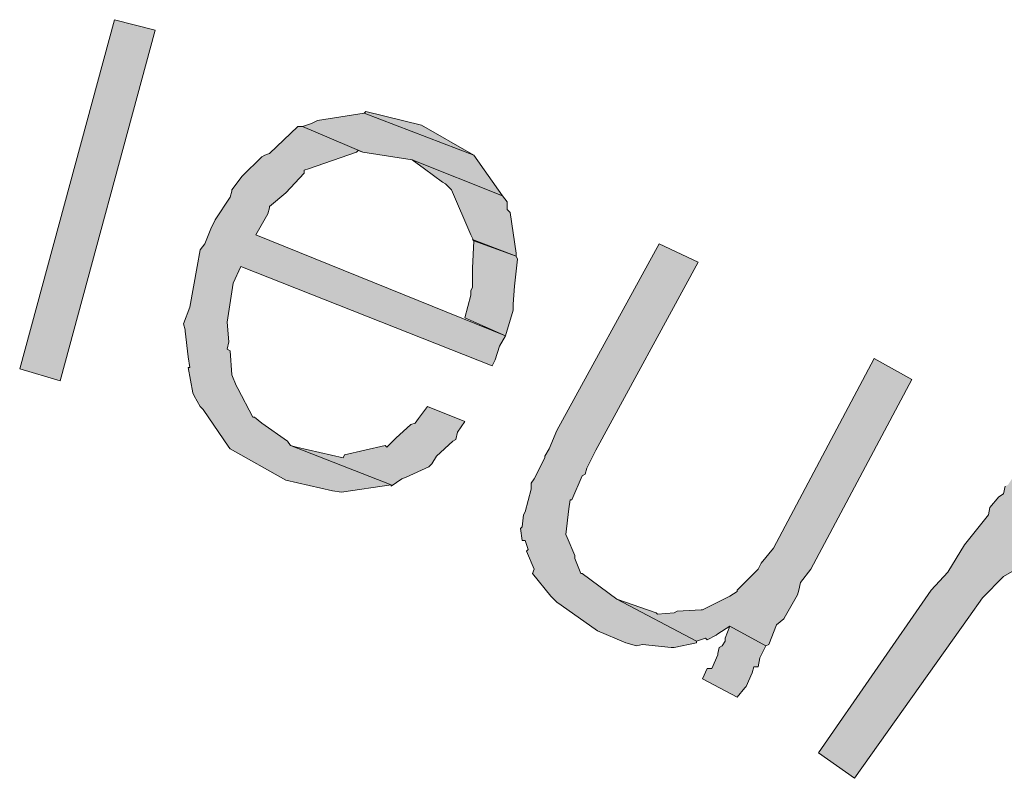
# Model space of a CAD drawing. Header units: millimetres. Extents: x -17 to 226, y -19 to 65.
# Tile 33 of 62: x 75.919 to 76.574, y -10.963 to -10.459. Entities that reach past the tile are written whole.
import ezdxf

# ---------------------------------------------------------------- set-up
doc = ezdxf.new("R2010")
doc.units = ezdxf.units.MM
doc.layers.add('STEMPEL', color=7, linetype='Continuous')

# ---------------------------------------------------------------- blocks, each defined once
blk = doc.blocks.new('241')
at = {"layer": 'STEMPEL'}
for points in [[(-24.031, 6.668), (-24.094, 6.436), (-24.067, 6.428), (-24.004, 6.661)], [(-24.031, 6.668), (-24.094, 6.436), (-24.067, 6.428), (-24.004, 6.661)], [(-23.9, 6.599), (-23.906, 6.597), (-23.866, 6.58), (-23.846, 6.577), (-23.833, 6.575), (-23.773, 6.551), (-23.792, 6.578), (-23.865, 6.606), (-23.896, 6.601)], [(-23.9, 6.599), (-23.906, 6.597), (-23.866, 6.58), (-23.846, 6.577), (-23.833, 6.575), (-23.773, 6.551), (-23.792, 6.578), (-23.865, 6.606), (-23.896, 6.601)], [(-23.864, 6.607), (-23.865, 6.606), (-23.792, 6.578), (-23.827, 6.598)], [(-23.864, 6.607), (-23.865, 6.606), (-23.792, 6.578), (-23.827, 6.598)], [(-23.954, 6.383), (-23.917, 6.362), (-23.886, 6.355), (-23.88, 6.354), (-23.847, 6.359), (-23.914, 6.385), (-23.916, 6.388), (-23.933, 6.4), (-23.938, 6.404), (-23.939, 6.404), (-23.949, 6.423), (-23.95, 6.425), (-23.953, 6.432), (-23.954, 6.448), (-23.956, 6.449), (-23.955, 6.454), (-23.956, 6.467), (-23.952, 6.493), (-23.947, 6.504), (-23.78, 6.438), (-23.778, 6.442), (-23.775, 6.451), (-23.771, 6.458), (-23.937, 6.525), (-23.929, 6.539), (-23.928, 6.543), (-23.928, 6.544), (-23.917, 6.553), (-23.905, 6.566), (-23.905, 6.568), (-23.902, 6.569), (-23.87, 6.58), (-23.869, 6.581), (-23.866, 6.58), (-23.906, 6.597), (-23.908, 6.597), (-23.909, 6.597), (-23.928, 6.579), (-23.931, 6.578), (-23.933, 6.577), (-23.946, 6.564), (-23.953, 6.555), (-23.953, 6.554), (-23.954, 6.55), (-23.964, 6.535), (-23.967, 6.529), (-23.971, 6.519), (-23.974, 6.515), (-23.976, 6.504), (-23.981, 6.477), (-23.985, 6.466), (-23.984, 6.462), (-23.984, 6.461), (-23.982, 6.444), (-23.981, 6.437), (-23.982, 6.437), (-23.979, 6.42), (-23.978, 6.418), (-23.974, 6.411), (-23.972, 6.409), (-23.955, 6.384)], [(-23.954, 6.383), (-23.917, 6.362), (-23.886, 6.355), (-23.88, 6.354), (-23.847, 6.359), (-23.914, 6.385), (-23.916, 6.388), (-23.933, 6.4), (-23.938, 6.404), (-23.939, 6.404), (-23.949, 6.423), (-23.95, 6.425), (-23.953, 6.432), (-23.954, 6.448), (-23.956, 6.449), (-23.955, 6.454), (-23.956, 6.467), (-23.952, 6.493), (-23.947, 6.504), (-23.78, 6.438), (-23.778, 6.442), (-23.775, 6.451), (-23.771, 6.458), (-23.937, 6.525), (-23.929, 6.539), (-23.928, 6.543), (-23.928, 6.544), (-23.917, 6.553), (-23.905, 6.566), (-23.905, 6.568), (-23.902, 6.569), (-23.87, 6.58), (-23.869, 6.581), (-23.866, 6.58), (-23.906, 6.597), (-23.908, 6.597), (-23.909, 6.597), (-23.928, 6.579), (-23.931, 6.578), (-23.933, 6.577), (-23.946, 6.564), (-23.953, 6.555), (-23.953, 6.554), (-23.954, 6.55), (-23.964, 6.535), (-23.967, 6.529), (-23.971, 6.519), (-23.974, 6.515), (-23.976, 6.504), (-23.981, 6.477), (-23.985, 6.466), (-23.984, 6.462), (-23.984, 6.461), (-23.982, 6.444), (-23.981, 6.437), (-23.982, 6.437), (-23.979, 6.42), (-23.978, 6.418), (-23.974, 6.411), (-23.972, 6.409), (-23.955, 6.384)], [(-23.794, 6.525), (-23.792, 6.521), (-23.764, 6.511), (-23.764, 6.513), (-23.768, 6.54), (-23.77, 6.542), (-23.77, 6.547), (-23.773, 6.551), (-23.833, 6.575), (-23.825, 6.569), (-23.813, 6.56), (-23.811, 6.559), (-23.807, 6.555)], [(-23.794, 6.525), (-23.792, 6.521), (-23.764, 6.511), (-23.764, 6.513), (-23.768, 6.54), (-23.77, 6.542), (-23.77, 6.547), (-23.773, 6.551), (-23.833, 6.575), (-23.825, 6.569), (-23.813, 6.56), (-23.811, 6.559), (-23.807, 6.555)], [(-23.794, 6.485), (-23.798, 6.47), (-23.771, 6.458), (-23.766, 6.475), (-23.766, 6.478), (-23.766, 6.479), (-23.765, 6.491), (-23.763, 6.509), (-23.764, 6.511), (-23.793, 6.522), (-23.792, 6.521), (-23.793, 6.503), (-23.793, 6.49), (-23.794, 6.488)], [(-23.794, 6.485), (-23.798, 6.47), (-23.771, 6.458), (-23.766, 6.475), (-23.766, 6.478), (-23.766, 6.479), (-23.765, 6.491), (-23.763, 6.509), (-23.764, 6.511), (-23.793, 6.522), (-23.792, 6.521), (-23.793, 6.503), (-23.793, 6.49), (-23.794, 6.488)], [(-23.734, 6.279), (-23.71, 6.262), (-23.691, 6.254), (-23.684, 6.252), (-23.68, 6.253), (-23.661, 6.251), (-23.659, 6.251), (-23.644, 6.254), (-23.644, 6.255), (-23.697, 6.283), (-23.72, 6.3), (-23.721, 6.3), (-23.725, 6.31), (-23.725, 6.312), (-23.73, 6.324), (-23.731, 6.326), (-23.729, 6.343), (-23.728, 6.349), (-23.727, 6.349), (-23.72, 6.365), (-23.718, 6.366), (-23.717, 6.37), (-23.711, 6.382), (-23.643, 6.507), (-23.669, 6.519), (-23.737, 6.395), (-23.742, 6.383), (-23.745, 6.378), (-23.745, 6.377), (-23.752, 6.363), (-23.754, 6.36), (-23.754, 6.356), (-23.758, 6.341), (-23.759, 6.339), (-23.76, 6.331), (-23.761, 6.33), (-23.76, 6.322), (-23.758, 6.322), (-23.756, 6.316), (-23.757, 6.315), (-23.752, 6.303), (-23.753, 6.3), (-23.741, 6.285), (-23.737, 6.281)], [(-23.734, 6.279), (-23.71, 6.262), (-23.691, 6.254), (-23.684, 6.252), (-23.68, 6.253), (-23.661, 6.251), (-23.659, 6.251), (-23.644, 6.254), (-23.644, 6.255), (-23.697, 6.283), (-23.72, 6.3), (-23.721, 6.3), (-23.725, 6.31), (-23.725, 6.312), (-23.73, 6.324), (-23.731, 6.326), (-23.729, 6.343), (-23.728, 6.349), (-23.727, 6.349), (-23.72, 6.365), (-23.718, 6.366), (-23.717, 6.37), (-23.711, 6.382), (-23.643, 6.507), (-23.669, 6.519), (-23.737, 6.395), (-23.742, 6.383), (-23.745, 6.378), (-23.745, 6.377), (-23.752, 6.363), (-23.754, 6.36), (-23.754, 6.356), (-23.758, 6.341), (-23.759, 6.339), (-23.76, 6.331), (-23.761, 6.33), (-23.76, 6.322), (-23.758, 6.322), (-23.756, 6.316), (-23.757, 6.315), (-23.752, 6.303), (-23.753, 6.3), (-23.741, 6.285), (-23.737, 6.281)], [(-23.671, 6.274), (-23.697, 6.283), (-23.644, 6.255), (-23.638, 6.257), (-23.637, 6.256), (-23.631, 6.259), (-23.63, 6.26), (-23.622, 6.265), (-23.598, 6.252), (-23.596, 6.253), (-23.591, 6.266), (-23.586, 6.27), (-23.585, 6.272), (-23.577, 6.286), (-23.576, 6.289), (-23.575, 6.294), (-23.568, 6.303), (-23.501, 6.429), (-23.526, 6.443), (-23.593, 6.317), (-23.601, 6.307), (-23.603, 6.303), (-23.605, 6.301), (-23.617, 6.289), (-23.617, 6.288), (-23.622, 6.285), (-23.64, 6.276), (-23.641, 6.276), (-23.657, 6.275), (-23.659, 6.274), (-23.67, 6.273)], [(-23.671, 6.274), (-23.697, 6.283), (-23.644, 6.255), (-23.638, 6.257), (-23.637, 6.256), (-23.631, 6.259), (-23.63, 6.26), (-23.622, 6.265), (-23.598, 6.252), (-23.596, 6.253), (-23.591, 6.266), (-23.586, 6.27), (-23.585, 6.272), (-23.577, 6.286), (-23.576, 6.289), (-23.575, 6.294), (-23.568, 6.303), (-23.501, 6.429), (-23.526, 6.443), (-23.593, 6.317), (-23.601, 6.307), (-23.603, 6.303), (-23.605, 6.301), (-23.617, 6.289), (-23.617, 6.288), (-23.622, 6.285), (-23.64, 6.276), (-23.641, 6.276), (-23.657, 6.275), (-23.659, 6.274), (-23.67, 6.273)], [(-23.91, 6.384), (-23.914, 6.385), (-23.847, 6.359), (-23.847, 6.358), (-23.84, 6.363), (-23.837, 6.364), (-23.822, 6.371), (-23.82, 6.373), (-23.817, 6.378), (-23.806, 6.388), (-23.804, 6.389), (-23.803, 6.394), (-23.798, 6.401), (-23.823, 6.411), (-23.829, 6.403), (-23.831, 6.4), (-23.834, 6.399), (-23.844, 6.39), (-23.85, 6.384), (-23.851, 6.385), (-23.878, 6.379), (-23.879, 6.377)], [(-23.91, 6.384), (-23.914, 6.385), (-23.847, 6.359), (-23.847, 6.358), (-23.84, 6.363), (-23.837, 6.364), (-23.822, 6.371), (-23.82, 6.373), (-23.817, 6.378), (-23.806, 6.388), (-23.804, 6.389), (-23.803, 6.394), (-23.798, 6.401), (-23.823, 6.411), (-23.829, 6.403), (-23.831, 6.4), (-23.834, 6.399), (-23.844, 6.39), (-23.85, 6.384), (-23.851, 6.385), (-23.878, 6.379), (-23.879, 6.377)], [(-23.488, 6.289), (-23.563, 6.181), (-23.539, 6.164), (-23.463, 6.271), (-23.454, 6.284), (-23.44, 6.298), (-23.414, 6.313), (-23.406, 6.313), (-23.426, 6.327), (-23.421, 6.336), (-23.419, 6.338), (-23.415, 6.343), (-23.414, 6.343), (-23.413, 6.347), (-23.405, 6.358), (-23.403, 6.361), (-23.425, 6.376), (-23.427, 6.374), (-23.435, 6.362), (-23.437, 6.359), (-23.439, 6.358), (-23.44, 6.353), (-23.443, 6.351), (-23.449, 6.344), (-23.45, 6.339), (-23.466, 6.319), (-23.477, 6.301)], [(-23.488, 6.289), (-23.563, 6.181), (-23.539, 6.164), (-23.463, 6.271), (-23.454, 6.284), (-23.44, 6.298), (-23.414, 6.313), (-23.406, 6.313), (-23.426, 6.327), (-23.421, 6.336), (-23.419, 6.338), (-23.415, 6.343), (-23.414, 6.343), (-23.413, 6.347), (-23.405, 6.358), (-23.403, 6.361), (-23.425, 6.376), (-23.427, 6.374), (-23.435, 6.362), (-23.437, 6.359), (-23.439, 6.358), (-23.44, 6.353), (-23.443, 6.351), (-23.449, 6.344), (-23.45, 6.339), (-23.466, 6.319), (-23.477, 6.301)], [(-23.637, 6.237), (-23.64, 6.23), (-23.617, 6.218), (-23.612, 6.224), (-23.611, 6.225), (-23.607, 6.234), (-23.606, 6.238), (-23.603, 6.238), (-23.602, 6.244), (-23.598, 6.252), (-23.622, 6.265), (-23.625, 6.257), (-23.625, 6.255), (-23.627, 6.252), (-23.629, 6.251), (-23.63, 6.247), (-23.63, 6.246), (-23.634, 6.237)], [(-23.637, 6.237), (-23.64, 6.23), (-23.617, 6.218), (-23.612, 6.224), (-23.611, 6.225), (-23.607, 6.234), (-23.606, 6.238), (-23.603, 6.238), (-23.602, 6.244), (-23.598, 6.252), (-23.622, 6.265), (-23.625, 6.257), (-23.625, 6.255), (-23.627, 6.252), (-23.629, 6.251), (-23.63, 6.247), (-23.63, 6.246), (-23.634, 6.237)]]:
    blk.add_hatch(color=1, dxfattribs=at).paths.add_polyline_path(points)
at = {"layer": 'STEMPEL', "color": 1, "linetype": 'Continuous', "lineweight": 13, "flags": 128}
for points in [[(-24.031, 6.668), (-24.094, 6.436), (-24.067, 6.428), (-24.004, 6.661), (-24.031, 6.668)], [(-24.031, 6.668), (-24.094, 6.436), (-24.067, 6.428), (-24.004, 6.661), (-24.031, 6.668)], [(-23.9, 6.599), (-23.906, 6.597), (-23.866, 6.58), (-23.846, 6.577), (-23.846, 6.577), (-23.833, 6.575), (-23.773, 6.551), (-23.792, 6.578), (-23.865, 6.606), (-23.896, 6.601), (-23.9, 6.599)], [(-23.9, 6.599), (-23.906, 6.597), (-23.866, 6.58), (-23.846, 6.577), (-23.846, 6.577), (-23.833, 6.575), (-23.773, 6.551), (-23.792, 6.578), (-23.865, 6.606), (-23.896, 6.601), (-23.9, 6.599)], [(-23.864, 6.607), (-23.865, 6.606), (-23.792, 6.578), (-23.792, 6.578), (-23.827, 6.598), (-23.827, 6.598), (-23.864, 6.607)], [(-23.864, 6.607), (-23.865, 6.606), (-23.792, 6.578), (-23.792, 6.578), (-23.827, 6.598), (-23.827, 6.598), (-23.864, 6.607)], [(-23.954, 6.383), (-23.917, 6.362), (-23.886, 6.355), (-23.88, 6.354), (-23.847, 6.359), (-23.914, 6.385), (-23.916, 6.388), (-23.916, 6.388), (-23.933, 6.4), (-23.938, 6.404), (-23.939, 6.404), (-23.949, 6.423), (-23.95, 6.425), (-23.953, 6.432), (-23.954, 6.448), (-23.956, 6.449), (-23.955, 6.454), (-23.956, 6.467), (-23.952, 6.493), (-23.947, 6.504), (-23.78, 6.438), (-23.778, 6.442), (-23.775, 6.451), (-23.771, 6.458), (-23.937, 6.525), (-23.929, 6.539), (-23.928, 6.543), (-23.928, 6.544), (-23.917, 6.553), (-23.905, 6.566), (-23.905, 6.568), (-23.902, 6.569), (-23.87, 6.58), (-23.869, 6.581), (-23.866, 6.58), (-23.906, 6.597), (-23.908, 6.597), (-23.909, 6.597), (-23.928, 6.579), (-23.931, 6.578), (-23.933, 6.577), (-23.946, 6.564), (-23.953, 6.555), (-23.953, 6.554), (-23.954, 6.55), (-23.964, 6.535), (-23.967, 6.529), (-23.971, 6.519), (-23.974, 6.515), (-23.976, 6.504), (-23.981, 6.477), (-23.985, 6.466), (-23.984, 6.462), (-23.984, 6.461), (-23.982, 6.444), (-23.981, 6.437), (-23.982, 6.437), (-23.979, 6.42), (-23.979, 6.42), (-23.978, 6.418), (-23.974, 6.411), (-23.972, 6.409), (-23.955, 6.384), (-23.954, 6.383)], [(-23.954, 6.383), (-23.917, 6.362), (-23.886, 6.355), (-23.88, 6.354), (-23.847, 6.359), (-23.914, 6.385), (-23.916, 6.388), (-23.916, 6.388), (-23.933, 6.4), (-23.938, 6.404), (-23.939, 6.404), (-23.949, 6.423), (-23.95, 6.425), (-23.953, 6.432), (-23.954, 6.448), (-23.956, 6.449), (-23.955, 6.454), (-23.956, 6.467), (-23.952, 6.493), (-23.947, 6.504), (-23.78, 6.438), (-23.778, 6.442), (-23.775, 6.451), (-23.771, 6.458), (-23.937, 6.525), (-23.929, 6.539), (-23.928, 6.543), (-23.928, 6.544), (-23.917, 6.553), (-23.905, 6.566), (-23.905, 6.568), (-23.902, 6.569), (-23.87, 6.58), (-23.869, 6.581), (-23.866, 6.58), (-23.906, 6.597), (-23.908, 6.597), (-23.909, 6.597), (-23.928, 6.579), (-23.931, 6.578), (-23.933, 6.577), (-23.946, 6.564), (-23.953, 6.555), (-23.953, 6.554), (-23.954, 6.55), (-23.964, 6.535), (-23.967, 6.529), (-23.971, 6.519), (-23.974, 6.515), (-23.976, 6.504), (-23.981, 6.477), (-23.985, 6.466), (-23.984, 6.462), (-23.984, 6.461), (-23.982, 6.444), (-23.981, 6.437), (-23.982, 6.437), (-23.979, 6.42), (-23.979, 6.42), (-23.978, 6.418), (-23.974, 6.411), (-23.972, 6.409), (-23.955, 6.384), (-23.954, 6.383)], [(-23.794, 6.525), (-23.792, 6.521), (-23.764, 6.511), (-23.764, 6.513), (-23.768, 6.54), (-23.77, 6.542), (-23.77, 6.542), (-23.77, 6.547), (-23.773, 6.551), (-23.833, 6.575), (-23.825, 6.569), (-23.813, 6.56), (-23.811, 6.559), (-23.807, 6.555), (-23.794, 6.525)], [(-23.794, 6.525), (-23.792, 6.521), (-23.764, 6.511), (-23.764, 6.513), (-23.768, 6.54), (-23.77, 6.542), (-23.77, 6.542), (-23.77, 6.547), (-23.773, 6.551), (-23.833, 6.575), (-23.825, 6.569), (-23.813, 6.56), (-23.811, 6.559), (-23.807, 6.555), (-23.794, 6.525)], [(-23.794, 6.485), (-23.798, 6.47), (-23.771, 6.458), (-23.766, 6.475), (-23.766, 6.478), (-23.766, 6.479), (-23.765, 6.491), (-23.763, 6.509), (-23.764, 6.511), (-23.793, 6.522), (-23.792, 6.521), (-23.793, 6.503), (-23.793, 6.49), (-23.794, 6.488), (-23.794, 6.485)], [(-23.794, 6.485), (-23.798, 6.47), (-23.771, 6.458), (-23.766, 6.475), (-23.766, 6.478), (-23.766, 6.479), (-23.765, 6.491), (-23.763, 6.509), (-23.764, 6.511), (-23.793, 6.522), (-23.792, 6.521), (-23.793, 6.503), (-23.793, 6.49), (-23.794, 6.488), (-23.794, 6.485)], [(-23.734, 6.279), (-23.71, 6.262), (-23.691, 6.254), (-23.684, 6.252), (-23.68, 6.253), (-23.661, 6.251), (-23.659, 6.251), (-23.644, 6.254), (-23.644, 6.255), (-23.697, 6.283), (-23.72, 6.3), (-23.721, 6.3), (-23.725, 6.31), (-23.725, 6.312), (-23.73, 6.324), (-23.731, 6.326), (-23.731, 6.326), (-23.729, 6.343), (-23.728, 6.349), (-23.727, 6.349), (-23.72, 6.365), (-23.718, 6.366), (-23.717, 6.37), (-23.711, 6.382), (-23.643, 6.507), (-23.669, 6.519), (-23.737, 6.395), (-23.742, 6.383), (-23.745, 6.378), (-23.745, 6.377), (-23.752, 6.363), (-23.754, 6.36), (-23.754, 6.356), (-23.758, 6.341), (-23.759, 6.339), (-23.76, 6.331), (-23.761, 6.33), (-23.76, 6.322), (-23.758, 6.322), (-23.756, 6.316), (-23.757, 6.315), (-23.752, 6.303), (-23.753, 6.3), (-23.741, 6.285), (-23.737, 6.281), (-23.734, 6.279)], [(-23.734, 6.279), (-23.71, 6.262), (-23.691, 6.254), (-23.684, 6.252), (-23.68, 6.253), (-23.661, 6.251), (-23.659, 6.251), (-23.644, 6.254), (-23.644, 6.255), (-23.697, 6.283), (-23.72, 6.3), (-23.721, 6.3), (-23.725, 6.31), (-23.725, 6.312), (-23.73, 6.324), (-23.731, 6.326), (-23.731, 6.326), (-23.729, 6.343), (-23.728, 6.349), (-23.727, 6.349), (-23.72, 6.365), (-23.718, 6.366), (-23.717, 6.37), (-23.711, 6.382), (-23.643, 6.507), (-23.669, 6.519), (-23.737, 6.395), (-23.742, 6.383), (-23.745, 6.378), (-23.745, 6.377), (-23.752, 6.363), (-23.754, 6.36), (-23.754, 6.356), (-23.758, 6.341), (-23.759, 6.339), (-23.76, 6.331), (-23.761, 6.33), (-23.76, 6.322), (-23.758, 6.322), (-23.756, 6.316), (-23.757, 6.315), (-23.752, 6.303), (-23.753, 6.3), (-23.741, 6.285), (-23.737, 6.281), (-23.734, 6.279)], [(-23.671, 6.274), (-23.697, 6.283), (-23.644, 6.255), (-23.638, 6.257), (-23.637, 6.256), (-23.631, 6.259), (-23.63, 6.26), (-23.622, 6.265), (-23.598, 6.252), (-23.598, 6.252), (-23.596, 6.253), (-23.591, 6.266), (-23.586, 6.27), (-23.585, 6.272), (-23.577, 6.286), (-23.576, 6.289), (-23.575, 6.294), (-23.568, 6.303), (-23.501, 6.429), (-23.526, 6.443), (-23.593, 6.317), (-23.601, 6.307), (-23.603, 6.303), (-23.605, 6.301), (-23.617, 6.289), (-23.617, 6.288), (-23.622, 6.285), (-23.64, 6.276), (-23.641, 6.276), (-23.641, 6.276), (-23.657, 6.275), (-23.659, 6.274), (-23.67, 6.273), (-23.671, 6.274)], [(-23.671, 6.274), (-23.697, 6.283), (-23.644, 6.255), (-23.638, 6.257), (-23.637, 6.256), (-23.631, 6.259), (-23.63, 6.26), (-23.622, 6.265), (-23.598, 6.252), (-23.598, 6.252), (-23.596, 6.253), (-23.591, 6.266), (-23.586, 6.27), (-23.585, 6.272), (-23.577, 6.286), (-23.576, 6.289), (-23.575, 6.294), (-23.568, 6.303), (-23.501, 6.429), (-23.526, 6.443), (-23.593, 6.317), (-23.601, 6.307), (-23.603, 6.303), (-23.605, 6.301), (-23.617, 6.289), (-23.617, 6.288), (-23.622, 6.285), (-23.64, 6.276), (-23.641, 6.276), (-23.641, 6.276), (-23.657, 6.275), (-23.659, 6.274), (-23.67, 6.273), (-23.671, 6.274)], [(-23.91, 6.384), (-23.914, 6.385), (-23.847, 6.359), (-23.847, 6.358), (-23.84, 6.363), (-23.84, 6.363), (-23.837, 6.364), (-23.822, 6.371), (-23.82, 6.373), (-23.817, 6.378), (-23.806, 6.388), (-23.804, 6.389), (-23.803, 6.394), (-23.798, 6.401), (-23.823, 6.411), (-23.829, 6.403), (-23.831, 6.4), (-23.834, 6.399), (-23.844, 6.39), (-23.85, 6.384), (-23.851, 6.385), (-23.878, 6.379), (-23.878, 6.379), (-23.879, 6.377), (-23.91, 6.384)], [(-23.91, 6.384), (-23.914, 6.385), (-23.847, 6.359), (-23.847, 6.358), (-23.84, 6.363), (-23.84, 6.363), (-23.837, 6.364), (-23.822, 6.371), (-23.82, 6.373), (-23.817, 6.378), (-23.806, 6.388), (-23.804, 6.389), (-23.803, 6.394), (-23.798, 6.401), (-23.823, 6.411), (-23.829, 6.403), (-23.831, 6.4), (-23.834, 6.399), (-23.844, 6.39), (-23.85, 6.384), (-23.851, 6.385), (-23.878, 6.379), (-23.878, 6.379), (-23.879, 6.377), (-23.91, 6.384)], [(-23.488, 6.289), (-23.563, 6.181), (-23.539, 6.164), (-23.463, 6.271), (-23.454, 6.284), (-23.44, 6.298), (-23.414, 6.313)], [(-23.439, 6.358), (-23.44, 6.353), (-23.443, 6.351), (-23.449, 6.344), (-23.45, 6.339), (-23.466, 6.319), (-23.477, 6.301), (-23.488, 6.289)], [(-23.488, 6.289), (-23.563, 6.181), (-23.539, 6.164), (-23.463, 6.271), (-23.454, 6.284), (-23.44, 6.298), (-23.414, 6.313)], [(-23.439, 6.358), (-23.44, 6.353), (-23.443, 6.351), (-23.449, 6.344), (-23.45, 6.339), (-23.466, 6.319), (-23.477, 6.301), (-23.488, 6.289)], [(-23.637, 6.237), (-23.64, 6.23), (-23.617, 6.218), (-23.612, 6.224), (-23.611, 6.225), (-23.607, 6.234), (-23.607, 6.234), (-23.606, 6.238), (-23.603, 6.238), (-23.602, 6.244), (-23.602, 6.244), (-23.598, 6.252), (-23.622, 6.265), (-23.625, 6.257), (-23.625, 6.255), (-23.627, 6.252), (-23.629, 6.251), (-23.63, 6.247), (-23.63, 6.246), (-23.634, 6.237), (-23.637, 6.237)], [(-23.637, 6.237), (-23.64, 6.23), (-23.617, 6.218), (-23.612, 6.224), (-23.611, 6.225), (-23.607, 6.234), (-23.607, 6.234), (-23.606, 6.238), (-23.603, 6.238), (-23.602, 6.244), (-23.602, 6.244), (-23.598, 6.252), (-23.622, 6.265), (-23.625, 6.257), (-23.625, 6.255), (-23.627, 6.252), (-23.629, 6.251), (-23.63, 6.247), (-23.63, 6.246), (-23.634, 6.237), (-23.637, 6.237)]]:
    blk.add_lwpolyline(points, dxfattribs=at)

msp = doc.modelspace()

# ---------------------------------------------------------------- block references
at = {"color": 1, "linetype": 'Continuous', "lineweight": 0}
msp.add_blockref('241', (100.013, -17.127), dxfattribs=at)

doc.saveas('drawing.dxf')
